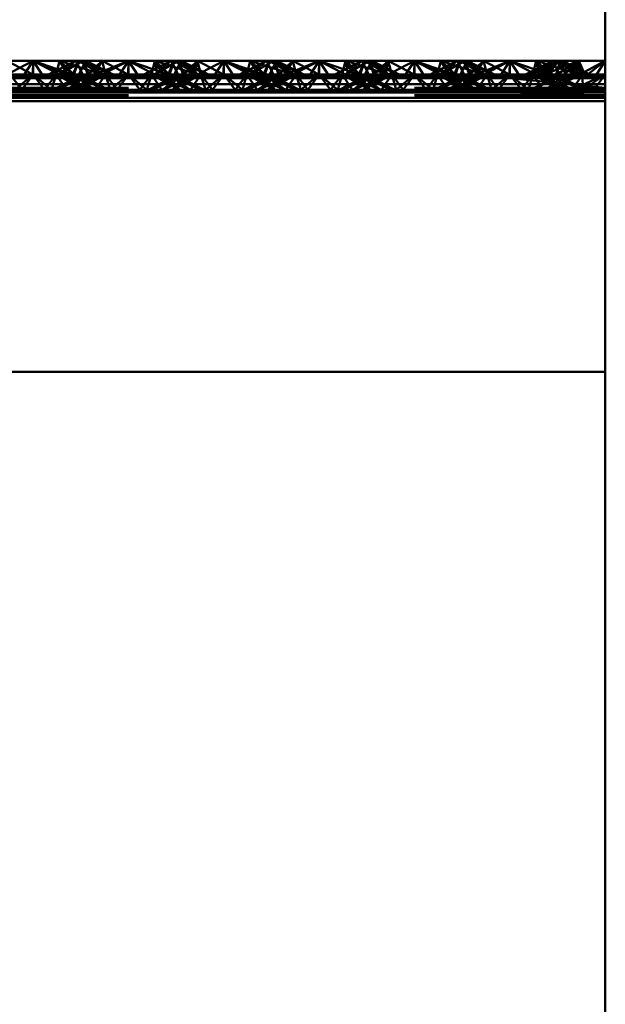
# Paper-space layout 'Layout1' of a CAD drawing. Extents: x -2 to 1033, y -36 to 596.
# Tile 201 of 256: x 375.47 to 377.01, y 457.16 to 459.74. Entities that reach past the tile are written whole.
import ezdxf

# ---------------------------------------------------------------- set-up
doc = ezdxf.new("R2010")
doc.units = 0
doc.linetypes.add('ACAD_ISO02W100', pattern=[15, 12, -3])
doc.layers.add('SS_ZEBRIKY', color=24, linetype='CONTINUOUS', lineweight=50)

psp = doc.layouts.get("Layout1")

# ---------------------------------------------------------------- linework, layer by layer
at = {"layer": 'SS_ZEBRIKY', "color": 1, "linetype": 'Continuous', "ltscale": 0.25}
psp.add_line((377.0063, 483.685), (377.0063, 453.285), dxfattribs=at)
at = {"layer": 'SS_ZEBRIKY', "color": 7, "linetype": 'Continuous', "ltscale": 0.25}
for p, q in [((375.4296, 459.5968), (375.5063, 459.6368)), ((375.5063, 459.6368), (375.4374, 459.6368)), ((375.4803, 459.5968), (375.5063, 459.6368)), ((375.5324, 459.5968), (375.5063, 459.6368)), ((375.5063, 459.6368), (375.583, 459.5968)), ((375.5063, 459.6368), (375.5966, 459.6002)), ((375.5753, 459.6368), (375.5063, 459.6368)), ((375.5753, 459.6368), (375.5966, 459.6002)), ((375.5753, 459.6368), (375.6134, 459.601)), ((375.6258, 459.6368), (375.5753, 459.6368)), ((375.6258, 459.6368), (375.6134, 459.601)), ((375.6258, 459.6368), (375.6889, 459.601)), ((375.6442, 459.6368), (375.6258, 459.6368)), ((375.6442, 459.6368), (375.6889, 459.601)), ((375.7158, 459.601), (375.6442, 459.6368)), ((375.6874, 459.6368), (375.6442, 459.6368)), ((375.6874, 459.6368), (375.6728, 459.6225)), ((375.7553, 459.601), (375.6874, 459.6368)), ((375.7563, 459.6368), (375.6874, 459.6368)), ((375.7553, 459.601), (375.7563, 459.6368)), ((375.7563, 459.6368), (375.8226, 459.6139)), ((375.8253, 459.6368), (375.7563, 459.6368)), ((375.8684, 459.6368), (375.7969, 459.601)), ((375.8243, 459.601), (375.8869, 459.6368)), ((375.8243, 459.601), (375.8684, 459.6368)), ((375.8253, 459.6368), (375.8393, 459.6223)), ((375.8253, 459.6368), (375.8516, 459.6284)), ((375.8684, 459.6368), (375.8253, 459.6368)), ((375.8869, 459.6368), (375.8684, 459.6368)), ((375.8993, 459.601), (375.8869, 459.6368)), ((375.9374, 459.6368), (375.8869, 459.6368)), ((375.8993, 459.601), (375.9374, 459.6368)), ((375.9161, 459.6002), (375.9374, 459.6368)), ((375.9296, 459.5968), (376.0063, 459.6368)), ((375.9296, 459.5968), (375.9374, 459.6368)), ((376.0063, 459.6368), (375.9374, 459.6368)), ((375.9803, 459.5968), (376.0063, 459.6368)), ((376.0324, 459.5968), (376.0063, 459.6368)), ((376.0063, 459.6368), (376.083, 459.5968)), ((376.0063, 459.6368), (376.0966, 459.6002)), ((376.0753, 459.6368), (376.0063, 459.6368)), ((376.0753, 459.6368), (376.0966, 459.6002)), ((376.0753, 459.6368), (376.1134, 459.601)), ((376.1258, 459.6368), (376.0753, 459.6368)), ((376.1258, 459.6368), (376.1134, 459.601)), ((376.1258, 459.6368), (376.1889, 459.601)), ((376.1442, 459.6368), (376.1258, 459.6368)), ((376.1442, 459.6368), (376.1889, 459.601)), ((376.2158, 459.601), (376.1442, 459.6368)), ((376.1874, 459.6368), (376.1442, 459.6368)), ((376.1728, 459.6225), (376.1874, 459.6368)), ((376.2553, 459.601), (376.1874, 459.6368)), ((376.2563, 459.6368), (376.1874, 459.6368)), ((376.2553, 459.601), (376.2563, 459.6368)), ((376.2563, 459.6368), (376.3226, 459.6139)), ((376.3253, 459.6368), (376.2563, 459.6368)), ((376.3684, 459.6368), (376.2969, 459.601)), ((376.3243, 459.601), (376.3869, 459.6368)), ((376.3243, 459.601), (376.3684, 459.6368)), ((376.3253, 459.6368), (376.3393, 459.6223)), ((376.3253, 459.6368), (376.3516, 459.6284)), ((376.3684, 459.6368), (376.3253, 459.6368)), ((376.3869, 459.6368), (376.3684, 459.6368)), ((376.3993, 459.601), (376.3869, 459.6368)), ((376.4374, 459.6368), (376.3869, 459.6368)), ((376.3993, 459.601), (376.4374, 459.6368)), ((376.4161, 459.6002), (376.4374, 459.6368)), ((376.4296, 459.5968), (376.5063, 459.6368)), ((376.4296, 459.5968), (376.4374, 459.6368)), ((376.5063, 459.6368), (376.4374, 459.6368)), ((376.4803, 459.5968), (376.5063, 459.6368)), ((376.5324, 459.5968), (376.5063, 459.6368)), ((376.5063, 459.6368), (376.583, 459.5968)), ((376.5063, 459.6368), (376.5966, 459.6002)), ((376.5753, 459.6368), (376.5063, 459.6368)), ((376.5753, 459.6368), (376.5966, 459.6002)), ((376.5753, 459.6368), (376.6134, 459.601)), ((376.6258, 459.6368), (376.5753, 459.6368)), ((376.6258, 459.6368), (376.6134, 459.601)), ((376.6258, 459.6368), (376.6889, 459.601)), ((376.6442, 459.6368), (376.6258, 459.6368)), ((376.6889, 459.601), (376.6442, 459.6368)), ((376.7158, 459.601), (376.6442, 459.6368)), ((376.6874, 459.6368), (376.6442, 459.6368)), ((376.6728, 459.6225), (376.6874, 459.6368)), ((376.7553, 459.601), (376.6874, 459.6368)), ((376.7563, 459.6368), (376.6874, 459.6368)), ((376.7553, 459.601), (376.7563, 459.6368)), ((376.7563, 459.6368), (376.8228, 459.6139)), ((376.8253, 459.6368), (376.7563, 459.6368)), ((376.8684, 459.6368), (376.7972, 459.601)), ((376.8121, 459.601), (376.8869, 459.6368)), ((376.8121, 459.601), (376.8684, 459.6368)), ((376.8394, 459.6222), (376.8253, 459.6368)), ((376.8253, 459.6368), (376.8516, 459.6284)), ((376.8684, 459.6368), (376.8253, 459.6368)), ((376.9374, 459.6368), (376.8473, 459.601)), ((376.8473, 459.601), (376.8869, 459.6368)), ((376.8869, 459.6368), (376.8684, 459.6368)), ((376.9374, 459.6368), (376.8869, 459.6368)), ((376.9374, 459.6368), (376.8993, 459.601)), ((376.9161, 459.6002), (376.9374, 459.6368)), ((376.9296, 459.5968), (376.9374, 459.6368)), ((376.9546, 459.5968), (376.9374, 459.6368)), ((377.0063, 459.6368), (376.9374, 459.6368)), ((376.9546, 459.5968), (377.0063, 459.6368)), ((376.9803, 459.5968), (377.0063, 459.6368)), ((375.583, 459.5968), (375.5966, 459.6002)), ((375.5966, 459.6002), (375.6134, 459.601)), ((375.5966, 459.6002), (375.9161, 459.6002)), ((375.8993, 459.601), (375.6134, 459.601)), ((375.9161, 459.6002), (375.8993, 459.601)), ((375.9161, 459.6002), (375.9296, 459.5968)), ((376.083, 459.5968), (376.0966, 459.6002)), ((376.0966, 459.6002), (376.1134, 459.601)), ((376.0966, 459.6002), (376.4161, 459.6002)), ((376.3993, 459.601), (376.1134, 459.601)), ((376.4161, 459.6002), (376.3993, 459.601)), ((376.4161, 459.6002), (376.4296, 459.5968)), ((376.583, 459.5968), (376.5966, 459.6002)), ((376.5966, 459.6002), (376.6134, 459.601)), ((376.5966, 459.6002), (376.9161, 459.6002)), ((376.8993, 459.601), (376.6134, 459.601)), ((376.9161, 459.6002), (376.8993, 459.601)), ((376.9161, 459.6002), (376.9296, 459.5968)), ((377.0063, 459.5915), (373.5063, 459.5915)), ((373.5063, 459.5759), (377.0063, 459.5759)), ((375.4296, 459.5968), (375.5063, 459.5915)), ((375.4296, 459.5968), (375.4803, 459.5968)), ((375.5063, 459.5915), (375.4803, 459.5968)), ((375.4803, 459.5968), (375.5324, 459.5968)), ((375.5063, 459.5915), (375.583, 459.5968)), ((375.5063, 459.5915), (375.5324, 459.5968)), ((375.5324, 459.5968), (375.583, 459.5968)), ((375.583, 459.5968), (375.9296, 459.5968)), ((375.9296, 459.5968), (376.0063, 459.5915)), ((375.9296, 459.5968), (375.9803, 459.5968)), ((376.0063, 459.5915), (375.9803, 459.5968)), ((375.9803, 459.5968), (376.0324, 459.5968)), ((376.0063, 459.5915), (376.083, 459.5968)), ((376.0063, 459.5915), (376.0324, 459.5968)), ((376.0324, 459.5968), (376.083, 459.5968)), ((376.083, 459.5968), (376.4296, 459.5968)), ((376.4296, 459.5968), (376.5063, 459.5915)), ((376.4296, 459.5968), (376.4803, 459.5968)), ((376.5063, 459.5915), (376.4803, 459.5968)), ((376.4803, 459.5968), (376.5324, 459.5968)), ((376.5063, 459.5915), (376.583, 459.5968)), ((376.5063, 459.5915), (376.5324, 459.5968)), ((376.5324, 459.5968), (376.583, 459.5968)), ((376.583, 459.5968), (376.9296, 459.5968)), ((376.9296, 459.5968), (377.0063, 459.5915)), ((376.9296, 459.5968), (376.9546, 459.5968)), ((377.0063, 459.5915), (376.9546, 459.5968)), ((376.9546, 459.5968), (376.9803, 459.5968)), ((377.0063, 459.5915), (376.9803, 459.5968)), ((376.9803, 459.5968), (377.0063, 459.5968)), ((373.5063, 459.5549), (377.0063, 459.5549)), ((377.0063, 459.531), (373.5063, 459.531)), ((377.0063, 458.821), (373.5063, 458.821))]:
    psp.add_line(p, q, dxfattribs=at)
at = {"layer": 'SS_ZEBRIKY', "color": 3, "linetype": 'ACAD_ISO02W100', "ltscale": 0.25}
for p, q in [((375.4374, 459.6368), (375.5053, 459.601)), ((375.5063, 459.6368), (375.5053, 459.601)), ((375.6099, 459.601), (375.5063, 459.6368)), ((375.5063, 459.6368), (375.5063, 459.601)), ((375.6184, 459.6368), (375.5469, 459.601)), ((375.5663, 459.601), (375.5753, 459.6368)), ((375.6369, 459.6368), (375.5743, 459.601)), ((375.5743, 459.601), (375.6184, 459.6368)), ((375.5748, 459.601), (375.6369, 459.6368)), ((375.5748, 459.601), (375.6184, 459.6368)), ((375.6099, 459.601), (375.5753, 459.6368)), ((375.6869, 459.601), (375.5753, 459.6368)), ((375.6103, 459.601), (375.6258, 459.6368)), ((375.6184, 459.6368), (375.6363, 459.601)), ((375.6869, 459.601), (375.6258, 459.6368)), ((375.7158, 459.601), (375.6258, 459.6368)), ((375.6263, 459.601), (375.6442, 459.6368)), ((375.6493, 459.601), (375.6369, 459.6368)), ((375.6401, 459.6286), (375.6369, 459.6368)), ((375.6369, 459.6368), (375.6403, 459.629)), ((375.6524, 459.601), (375.6369, 459.6368)), ((375.651, 459.601), (375.6401, 459.6286)), ((375.6403, 459.629), (375.6524, 459.601)), ((375.6493, 459.601), (375.6874, 459.6368)), ((375.6661, 459.6002), (375.7563, 459.6368)), ((375.6661, 459.6002), (375.6874, 459.6368)), ((375.6796, 459.5968), (375.7563, 459.6368)), ((375.6963, 459.601), (375.6874, 459.6368)), ((375.7563, 459.6368), (375.7303, 459.5968)), ((375.7824, 459.5968), (375.7563, 459.6368)), ((375.7563, 459.6368), (375.833, 459.5968)), ((375.7563, 459.601), (375.7563, 459.6368)), ((375.8253, 459.6368), (375.8163, 459.601)), ((375.8253, 459.6368), (375.8191, 459.6121)), ((375.8869, 459.6368), (375.8248, 459.601)), ((375.8248, 459.601), (375.8684, 459.6368)), ((375.833, 459.5968), (375.8253, 459.6368)), ((375.8253, 459.6368), (375.8466, 459.6002)), ((375.8253, 459.6368), (375.8634, 459.601)), ((375.8516, 459.6284), (375.8767, 459.6203)), ((375.8758, 459.6368), (375.8603, 459.601)), ((375.8758, 459.6368), (375.8634, 459.601)), ((375.8684, 459.6368), (375.8863, 459.601)), ((375.8758, 459.6368), (375.8724, 459.629)), ((375.8758, 459.6368), (375.9369, 459.601)), ((375.8758, 459.6368), (375.9389, 459.601)), ((375.8758, 459.6368), (375.9658, 459.601)), ((375.8763, 459.601), (375.8942, 459.6368)), ((375.8869, 459.6368), (375.901, 459.601)), ((375.8869, 459.6368), (375.9024, 459.601)), ((375.9389, 459.601), (375.8942, 459.6368)), ((375.9658, 459.601), (375.8942, 459.6368)), ((375.9374, 459.6368), (375.901, 459.601)), ((375.9374, 459.6368), (375.9463, 459.601)), ((375.9374, 459.6368), (376.0053, 459.601)), ((376.0063, 459.6368), (376.0053, 459.601)), ((376.1099, 459.601), (376.0063, 459.6368)), ((376.0063, 459.601), (376.0063, 459.6368)), ((376.1184, 459.6368), (376.0469, 459.601)), ((376.0663, 459.601), (376.0753, 459.6368)), ((376.1369, 459.6368), (376.0743, 459.601)), ((376.0743, 459.601), (376.1184, 459.6368)), ((376.0748, 459.601), (376.1369, 459.6368)), ((376.0748, 459.601), (376.1184, 459.6368)), ((376.1099, 459.601), (376.0753, 459.6368)), ((376.1869, 459.601), (376.0753, 459.6368)), ((376.1103, 459.601), (376.1258, 459.6368)), ((376.1184, 459.6368), (376.1363, 459.601)), ((376.1869, 459.601), (376.1258, 459.6368)), ((376.2158, 459.601), (376.1258, 459.6368)), ((376.1263, 459.601), (376.1442, 459.6368)), ((376.1493, 459.601), (376.1369, 459.6368)), ((376.1401, 459.6286), (376.1369, 459.6368)), ((376.1524, 459.601), (376.1369, 459.6368)), ((376.1369, 459.6368), (376.1403, 459.629)), ((376.151, 459.601), (376.1401, 459.6286)), ((376.1403, 459.629), (376.1524, 459.601)), ((376.1493, 459.601), (376.1874, 459.6368)), ((376.1661, 459.6002), (376.2563, 459.6368)), ((376.1661, 459.6002), (376.1874, 459.6368)), ((376.1796, 459.5968), (376.2563, 459.6368)), ((376.1963, 459.601), (376.1874, 459.6368)), ((376.2563, 459.6368), (376.2303, 459.5968)), ((376.2824, 459.5968), (376.2563, 459.6368)), ((376.2563, 459.6368), (376.333, 459.5968)), ((376.2563, 459.601), (376.2563, 459.6368)), ((376.3253, 459.6368), (376.3163, 459.601)), ((376.3869, 459.6368), (376.3248, 459.601)), ((376.3248, 459.601), (376.3684, 459.6368)), ((376.3253, 459.6368), (376.333, 459.5968)), ((376.3253, 459.6368), (376.3466, 459.6002)), ((376.3253, 459.6368), (376.3634, 459.601)), ((376.3516, 459.6284), (376.3767, 459.6203)), ((376.3758, 459.6368), (376.3603, 459.601)), ((376.3758, 459.6368), (376.3634, 459.601)), ((376.3684, 459.6368), (376.3863, 459.601)), ((376.3758, 459.6368), (376.3724, 459.629)), ((376.3758, 459.6368), (376.4369, 459.601)), ((376.3758, 459.6368), (376.4389, 459.601)), ((376.3758, 459.6368), (376.4658, 459.601)), ((376.3763, 459.601), (376.3942, 459.6368)), ((376.3869, 459.6368), (376.401, 459.601)), ((376.3869, 459.6368), (376.4024, 459.601)), ((376.4389, 459.601), (376.3942, 459.6368)), ((376.4658, 459.601), (376.3942, 459.6368)), ((376.4374, 459.6368), (376.401, 459.601)), ((376.4374, 459.6368), (376.4463, 459.601)), ((376.4374, 459.6368), (376.5053, 459.601)), ((376.5053, 459.601), (376.5063, 459.6368)), ((376.6099, 459.601), (376.5063, 459.6368)), ((376.5063, 459.601), (376.5063, 459.6368)), ((376.6184, 459.6368), (376.5469, 459.601)), ((376.5663, 459.601), (376.5753, 459.6368)), ((376.5743, 459.601), (376.6369, 459.6368)), ((376.6184, 459.6368), (376.5743, 459.601)), ((376.5748, 459.601), (376.6369, 459.6368)), ((376.5748, 459.601), (376.6184, 459.6368)), ((376.6099, 459.601), (376.5753, 459.6368)), ((376.6869, 459.601), (376.5753, 459.6368)), ((376.6103, 459.601), (376.6258, 459.6368)), ((376.6184, 459.6368), (376.6313, 459.611)), ((376.6869, 459.601), (376.6258, 459.6368)), ((376.7158, 459.601), (376.6258, 459.6368)), ((376.6263, 459.601), (376.6442, 459.6368)), ((376.6493, 459.601), (376.6369, 459.6368)), ((376.6401, 459.6286), (376.6369, 459.6368)), ((376.6369, 459.6368), (376.6403, 459.629)), ((376.6524, 459.601), (376.6369, 459.6368)), ((376.651, 459.601), (376.6401, 459.6286)), ((376.6403, 459.629), (376.6524, 459.601)), ((376.6493, 459.601), (376.6874, 459.6368)), ((376.6661, 459.6002), (376.7563, 459.6368)), ((376.6661, 459.6002), (376.6874, 459.6368)), ((376.6796, 459.5968), (376.7563, 459.6368)), ((376.6963, 459.601), (376.6874, 459.6368)), ((376.7303, 459.5968), (376.7563, 459.6368)), ((376.7824, 459.5968), (376.7563, 459.6368)), ((376.7563, 459.6368), (376.833, 459.5968)), ((376.7563, 459.601), (376.7563, 459.6368)), ((376.8869, 459.6368), (376.8044, 459.601)), ((376.8044, 459.601), (376.8684, 459.6368)), ((376.8253, 459.6368), (376.8163, 459.601)), ((376.833, 459.5968), (376.8253, 459.6368)), ((376.8253, 459.6368), (376.8466, 459.6002)), ((376.8253, 459.6368), (376.8634, 459.601)), ((376.8869, 459.6368), (376.8328, 459.601)), ((376.8516, 459.6284), (376.8767, 459.6203)), ((376.8758, 459.6368), (376.8603, 459.601)), ((376.8634, 459.601), (376.8758, 459.6368)), ((376.8684, 459.6368), (376.8863, 459.601)), ((376.9369, 459.601), (376.8758, 459.6368)), ((376.8758, 459.6368), (376.9389, 459.601)), ((376.8758, 459.6368), (376.9658, 459.601)), ((376.8763, 459.601), (376.8942, 459.6368)), ((376.9374, 459.6368), (376.8794, 459.601)), ((376.8794, 459.601), (376.8869, 459.6368)), ((376.8869, 459.6368), (376.9024, 459.601)), ((376.9389, 459.601), (376.8942, 459.6368)), ((376.9658, 459.601), (376.8942, 459.6368)), ((376.9374, 459.6368), (376.9393, 459.601)), ((376.9374, 459.6368), (376.9463, 459.601)), ((377.0063, 459.6368), (376.9393, 459.601)), ((375.4161, 459.6002), (375.5966, 459.6002)), ((375.4463, 459.601), (375.4764, 459.561)), ((375.5063, 459.601), (375.4463, 459.601)), ((375.5063, 459.601), (375.4579, 459.561)), ((375.4764, 459.561), (375.5063, 459.601)), ((375.5363, 459.561), (375.5063, 459.601)), ((375.5548, 459.561), (375.5063, 459.601)), ((375.5663, 459.601), (375.5063, 459.601)), ((375.5363, 459.561), (375.5663, 459.601)), ((375.5548, 459.561), (375.5663, 459.601)), ((375.5663, 459.601), (375.5935, 459.561)), ((375.6403, 459.561), (375.5663, 459.601)), ((375.5663, 459.601), (375.6679, 459.561)), ((375.6103, 459.601), (375.5663, 459.601)), ((375.5683, 459.561), (375.6524, 459.601)), ((375.5683, 459.561), (375.6363, 459.601)), ((375.6403, 459.561), (375.6103, 459.601)), ((375.6103, 459.601), (375.6679, 459.561)), ((375.6944, 459.561), (375.6103, 459.601)), ((375.6103, 459.601), (375.7043, 459.561)), ((375.6134, 459.601), (375.6103, 459.601)), ((375.6224, 459.561), (375.6963, 459.601)), ((375.6224, 459.561), (375.6524, 459.601)), ((375.6944, 459.561), (375.6263, 459.601)), ((375.7043, 459.561), (375.6263, 459.601)), ((375.6363, 459.601), (375.6313, 459.5985)), ((375.6524, 459.601), (375.6382, 459.595)), ((375.6413, 459.5933), (375.6524, 459.601)), ((375.6493, 459.601), (375.6661, 459.6002)), ((375.6728, 459.6225), (375.651, 459.601)), ((375.6568, 459.5854), (375.6963, 459.601)), ((375.6661, 459.6002), (375.6796, 459.5968)), ((375.6692, 459.561), (375.6963, 459.601)), ((375.6963, 459.601), (375.6936, 459.6121)), ((375.7079, 459.561), (375.6963, 459.601)), ((375.6963, 459.601), (375.7264, 459.561)), ((375.7079, 459.561), (375.7563, 459.601)), ((375.7264, 459.561), (375.7563, 459.601)), ((375.7563, 459.601), (375.7863, 459.561)), ((375.7563, 459.601), (375.8048, 459.561)), ((375.7863, 459.561), (375.8163, 459.601)), ((375.8048, 459.561), (375.8163, 459.601)), ((375.8083, 459.561), (375.9024, 459.601)), ((375.8863, 459.601), (375.8083, 459.561)), ((375.8191, 459.6121), (375.8163, 459.601)), ((375.8163, 459.601), (375.8344, 459.5744)), ((375.8163, 459.601), (375.8903, 459.561)), ((375.8163, 459.601), (375.8559, 459.5854)), ((375.9024, 459.601), (375.8183, 459.561)), ((375.8863, 459.601), (375.8183, 459.561)), ((375.8226, 459.6139), (375.8599, 459.601)), ((375.833, 459.5968), (375.8466, 459.6002)), ((375.8393, 459.6223), (375.8599, 459.601)), ((375.8448, 459.561), (375.9463, 459.601)), ((375.8448, 459.561), (375.9024, 459.601)), ((375.8634, 459.601), (375.8466, 459.6002)), ((375.8603, 459.601), (375.8903, 459.561)), ((375.8603, 459.601), (375.8713, 459.5933)), ((375.8603, 459.601), (375.9444, 459.561)), ((375.8745, 459.595), (375.8603, 459.601)), ((375.9463, 459.601), (375.8724, 459.561)), ((375.9024, 459.601), (375.8724, 459.561)), ((375.8763, 459.601), (375.9444, 459.561)), ((375.8813, 459.5985), (375.8763, 459.601)), ((375.8767, 459.6203), (375.9369, 459.601)), ((375.9024, 459.601), (375.8993, 459.601)), ((375.9463, 459.601), (375.9024, 459.601)), ((375.9161, 459.6002), (376.0966, 459.6002)), ((375.9192, 459.561), (375.9463, 459.601)), ((375.9463, 459.601), (375.9579, 459.561)), ((375.9764, 459.561), (375.9463, 459.601)), ((376.0063, 459.601), (375.9463, 459.601)), ((375.9579, 459.561), (376.0063, 459.601)), ((375.9764, 459.561), (376.0063, 459.601)), ((376.0363, 459.561), (376.0063, 459.601)), ((376.0548, 459.561), (376.0063, 459.601)), ((376.0663, 459.601), (376.0063, 459.601)), ((376.0363, 459.561), (376.0663, 459.601)), ((376.0548, 459.561), (376.0663, 459.601)), ((376.1524, 459.601), (376.0583, 459.561)), ((376.0663, 459.601), (376.0935, 459.561)), ((376.1403, 459.561), (376.0663, 459.601)), ((376.0663, 459.601), (376.1679, 459.561)), ((376.1103, 459.601), (376.0663, 459.601)), ((376.0683, 459.561), (376.1524, 459.601)), ((376.0683, 459.561), (376.1363, 459.601)), ((376.1403, 459.561), (376.1103, 459.601)), ((376.1103, 459.601), (376.1679, 459.561)), ((376.1944, 459.561), (376.1103, 459.601)), ((376.1103, 459.601), (376.2043, 459.561)), ((376.1134, 459.601), (376.1103, 459.601)), ((376.1224, 459.561), (376.1963, 459.601)), ((376.1224, 459.561), (376.1524, 459.601)), ((376.1944, 459.561), (376.1263, 459.601)), ((376.2043, 459.561), (376.1263, 459.601)), ((376.1363, 459.601), (376.1313, 459.5985)), ((376.1413, 459.5933), (376.1524, 459.601)), ((376.1661, 459.6002), (376.1493, 459.601)), ((376.151, 459.601), (376.1728, 459.6225)), ((376.1568, 459.5854), (376.1963, 459.601)), ((376.1796, 459.5968), (376.1661, 459.6002)), ((376.1692, 459.561), (376.1963, 459.601)), ((376.1963, 459.601), (376.1936, 459.6121)), ((376.2079, 459.561), (376.1963, 459.601)), ((376.1963, 459.601), (376.2264, 459.561)), ((376.2079, 459.561), (376.2563, 459.601)), ((376.2264, 459.561), (376.2563, 459.601)), ((376.2563, 459.601), (376.2863, 459.561)), ((376.2563, 459.601), (376.3048, 459.561)), ((376.2863, 459.561), (376.3163, 459.601)), ((376.3048, 459.561), (376.3163, 459.601)), ((376.3083, 459.561), (376.4024, 459.601)), ((376.3863, 459.601), (376.3083, 459.561)), ((376.3163, 459.601), (376.3344, 459.5744)), ((376.3163, 459.601), (376.3903, 459.561)), ((376.3163, 459.601), (376.3559, 459.5854)), ((376.4024, 459.601), (376.3183, 459.561)), ((376.3863, 459.601), (376.3183, 459.561)), ((376.3226, 459.6139), (376.3599, 459.601)), ((376.333, 459.5968), (376.3466, 459.6002)), ((376.3393, 459.6223), (376.3599, 459.601)), ((376.3448, 459.561), (376.4463, 459.601)), ((376.3448, 459.561), (376.4024, 459.601)), ((376.3634, 459.601), (376.3466, 459.6002)), ((376.3603, 459.601), (376.3903, 459.561)), ((376.3603, 459.601), (376.3713, 459.5933)), ((376.3603, 459.601), (376.4444, 459.561)), ((376.3745, 459.595), (376.3603, 459.601)), ((376.4463, 459.601), (376.3724, 459.561)), ((376.4024, 459.601), (376.3724, 459.561)), ((376.3763, 459.601), (376.4444, 459.561)), ((376.3813, 459.5985), (376.3763, 459.601)), ((376.3767, 459.6203), (376.4369, 459.601)), ((376.4024, 459.601), (376.3993, 459.601)), ((376.4463, 459.601), (376.4024, 459.601)), ((376.4161, 459.6002), (376.5966, 459.6002)), ((376.4192, 459.561), (376.4463, 459.601)), ((376.4463, 459.601), (376.4579, 459.561)), ((376.4764, 459.561), (376.4463, 459.601)), ((376.5063, 459.601), (376.4463, 459.601)), ((376.4579, 459.561), (376.5063, 459.601)), ((376.4764, 459.561), (376.5063, 459.601)), ((376.5363, 459.561), (376.5063, 459.601)), ((376.5548, 459.561), (376.5063, 459.601)), ((376.5663, 459.601), (376.5063, 459.601)), ((376.5363, 459.561), (376.5663, 459.601)), ((376.5548, 459.561), (376.5663, 459.601)), ((376.5663, 459.601), (376.5935, 459.561)), ((376.6403, 459.561), (376.5663, 459.601)), ((376.5663, 459.601), (376.6679, 459.561)), ((376.6103, 459.601), (376.5663, 459.601)), ((376.5683, 459.561), (376.6524, 459.601)), ((376.5683, 459.561), (376.6363, 459.601)), ((376.6403, 459.561), (376.6103, 459.601)), ((376.6103, 459.601), (376.6679, 459.561)), ((376.6944, 459.561), (376.6103, 459.601)), ((376.6103, 459.601), (376.7043, 459.561)), ((376.6134, 459.601), (376.6103, 459.601)), ((376.6224, 459.561), (376.6963, 459.601)), ((376.6224, 459.561), (376.6524, 459.601)), ((376.6944, 459.561), (376.6263, 459.601)), ((376.7043, 459.561), (376.6263, 459.601)), ((376.6313, 459.611), (376.6363, 459.601)), ((376.6363, 459.601), (376.6313, 459.5985)), ((376.6524, 459.601), (376.6382, 459.595)), ((376.6413, 459.5933), (376.6524, 459.601)), ((376.6493, 459.601), (376.6661, 459.6002)), ((376.651, 459.601), (376.6728, 459.6225)), ((376.6568, 459.5854), (376.6963, 459.601)), ((376.6661, 459.6002), (376.6796, 459.5968)), ((376.6692, 459.561), (376.6963, 459.601)), ((376.6963, 459.601), (376.6936, 459.6121)), ((376.7079, 459.561), (376.6963, 459.601)), ((376.6963, 459.601), (376.7264, 459.561)), ((376.7079, 459.561), (376.7563, 459.601)), ((376.7264, 459.561), (376.7563, 459.601)), ((376.7563, 459.601), (376.7863, 459.561)), ((376.7563, 459.601), (376.8048, 459.561)), ((376.7863, 459.561), (376.8163, 459.601)), ((376.8163, 459.601), (376.8048, 459.561)), ((376.8113, 459.561), (376.9024, 459.601)), ((376.8863, 459.601), (376.8113, 459.561)), ((376.9024, 459.601), (376.8114, 459.561)), ((376.8863, 459.601), (376.8114, 459.561)), ((376.8191, 459.612), (376.8163, 459.601)), ((376.8163, 459.601), (376.8349, 459.5736)), ((376.8163, 459.601), (376.8903, 459.561)), ((376.8566, 459.5852), (376.8163, 459.601)), ((376.8228, 459.6139), (376.8599, 459.601)), ((376.833, 459.5968), (376.8466, 459.6002)), ((376.8599, 459.601), (376.8394, 459.6222)), ((376.8466, 459.6002), (377.0063, 459.601)), ((376.8466, 459.6002), (376.8634, 459.601)), ((377.0063, 459.5917), (376.8466, 459.6002)), ((376.8497, 459.561), (376.9463, 459.601)), ((376.8497, 459.561), (376.9024, 459.601)), ((376.9463, 459.601), (376.8501, 459.561)), ((376.9024, 459.601), (376.8501, 459.561)), ((376.8603, 459.601), (376.8903, 459.561)), ((376.8716, 459.5932), (376.8603, 459.601)), ((376.8603, 459.601), (376.9444, 459.561)), ((376.8603, 459.601), (376.8748, 459.5949)), ((376.9444, 459.561), (376.8763, 459.601)), ((376.8814, 459.5984), (376.8763, 459.601)), ((376.8767, 459.6203), (376.9369, 459.601)), ((376.9024, 459.601), (376.8993, 459.601)), ((376.9463, 459.601), (376.9024, 459.601)), ((376.9192, 459.561), (376.9463, 459.601)), ((377.0063, 459.601), (376.9196, 459.561)), ((376.9463, 459.601), (376.9196, 459.561)), ((376.9471, 459.561), (376.9463, 459.601)), ((377.0063, 459.601), (376.9463, 459.601)), ((376.9471, 459.561), (377.0063, 459.601)), ((376.9764, 459.561), (377.0063, 459.601)), ((375.6313, 459.5985), (375.5583, 459.561)), ((375.6382, 459.595), (375.5583, 459.561)), ((375.5948, 459.561), (375.6413, 459.5933)), ((375.5948, 459.561), (375.6568, 459.5854)), ((375.6796, 459.5968), (375.7563, 459.5915)), ((375.7303, 459.5968), (375.7563, 459.5915)), ((375.7563, 459.5915), (375.833, 459.5968)), ((375.7563, 459.5915), (375.7824, 459.5968)), ((375.8344, 459.5744), (375.8435, 459.561)), ((375.8559, 459.5854), (375.9179, 459.561)), ((375.8713, 459.5933), (375.9179, 459.561)), ((375.9543, 459.561), (375.8745, 459.595)), ((375.9543, 459.561), (375.8813, 459.5985)), ((376.1313, 459.5985), (376.0583, 459.561)), ((376.0948, 459.561), (376.1413, 459.5933)), ((376.0948, 459.561), (376.1568, 459.5854)), ((376.2563, 459.5915), (376.1796, 459.5968)), ((376.2303, 459.5968), (376.2563, 459.5915)), ((376.2563, 459.5915), (376.333, 459.5968)), ((376.2563, 459.5915), (376.2824, 459.5968)), ((376.3344, 459.5744), (376.3435, 459.561)), ((376.3559, 459.5854), (376.4179, 459.561)), ((376.3713, 459.5933), (376.4179, 459.561)), ((376.4543, 459.561), (376.3745, 459.595)), ((376.4543, 459.561), (376.3813, 459.5985)), ((376.6313, 459.5985), (376.5583, 459.561)), ((376.6382, 459.595), (376.5583, 459.561)), ((376.5948, 459.561), (376.6413, 459.5933)), ((376.5948, 459.561), (376.6568, 459.5854)), ((376.6796, 459.5968), (376.7563, 459.5915)), ((376.7563, 459.5915), (376.7303, 459.5968)), ((376.7563, 459.5915), (376.833, 459.5968)), ((376.7563, 459.5915), (376.7824, 459.5968)), ((376.7563, 459.5915), (377.0063, 459.5917)), ((377.0063, 459.566), (376.7563, 459.5915)), ((376.833, 459.5968), (377.0063, 459.5917)), ((376.9179, 459.561), (376.8566, 459.5852)), ((376.9179, 459.561), (376.8716, 459.5932)), ((376.8748, 459.5949), (376.9543, 459.561)), ((376.9543, 459.561), (376.8814, 459.5984)), ((369.0063, 459.566), (377.0063, 459.566)), ((377.0063, 459.5534), (369.0063, 459.5534)), ((375.4192, 459.561), (375.5063, 459.5534)), ((375.4192, 459.561), (375.4764, 459.561)), ((375.5063, 459.5534), (375.4764, 459.561)), ((375.4764, 459.561), (375.5363, 459.561)), ((375.5935, 459.561), (375.5063, 459.5534)), ((375.5063, 459.5534), (375.5363, 459.561)), ((375.5363, 459.561), (375.5935, 459.561)), ((375.5935, 459.561), (375.9192, 459.561)), ((375.7563, 459.5534), (375.6692, 459.561)), ((375.7264, 459.561), (375.7563, 459.5534)), ((375.7563, 459.5534), (375.8435, 459.561)), ((375.7563, 459.5534), (375.7863, 459.561)), ((375.9192, 459.561), (376.0063, 459.5534)), ((375.9192, 459.561), (375.9764, 459.561)), ((376.0063, 459.5534), (375.9764, 459.561)), ((375.9764, 459.561), (376.0363, 459.561)), ((376.0935, 459.561), (376.0063, 459.5534)), ((376.0063, 459.5534), (376.0363, 459.561)), ((376.0363, 459.561), (376.0935, 459.561)), ((376.0935, 459.561), (376.4192, 459.561)), ((376.2563, 459.5534), (376.1692, 459.561)), ((376.2264, 459.561), (376.2563, 459.5534)), ((376.2563, 459.5534), (376.3435, 459.561)), ((376.2563, 459.5534), (376.2863, 459.561)), ((376.4192, 459.561), (376.5063, 459.5534)), ((376.4192, 459.561), (376.4764, 459.561)), ((376.5063, 459.5534), (376.4764, 459.561)), ((376.4764, 459.561), (376.5363, 459.561)), ((376.5935, 459.561), (376.5063, 459.5534)), ((376.5063, 459.5534), (376.5363, 459.561)), ((376.5363, 459.561), (376.5935, 459.561)), ((376.5935, 459.561), (376.9192, 459.561)), ((376.6692, 459.561), (376.7563, 459.5534)), ((376.7264, 459.561), (376.7563, 459.5534)), ((376.7563, 459.5534), (376.8435, 459.561)), ((376.7563, 459.5534), (376.7863, 459.561)), ((376.7563, 459.5534), (377.0063, 459.557)), ((377.0063, 459.546), (376.7563, 459.5534)), ((376.8349, 459.5736), (376.8435, 459.561)), ((376.8435, 459.561), (377.0063, 459.557)), ((377.0063, 459.5534), (376.9192, 459.561)), ((376.9192, 459.561), (376.9471, 459.561)), ((377.0063, 459.5534), (376.9471, 459.561)), ((376.9471, 459.561), (376.9764, 459.561)), ((377.0063, 459.5534), (376.9764, 459.561)), ((376.9764, 459.561), (377.0063, 459.561)), ((369.0063, 459.547), (377.0063, 459.547)), ((369.0063, 459.546), (377.0063, 459.546)), ((377.0063, 459.5393), (369.0063, 459.5393))]:
    psp.add_line(p, q, dxfattribs=at)

doc.saveas('drawing.dxf')
